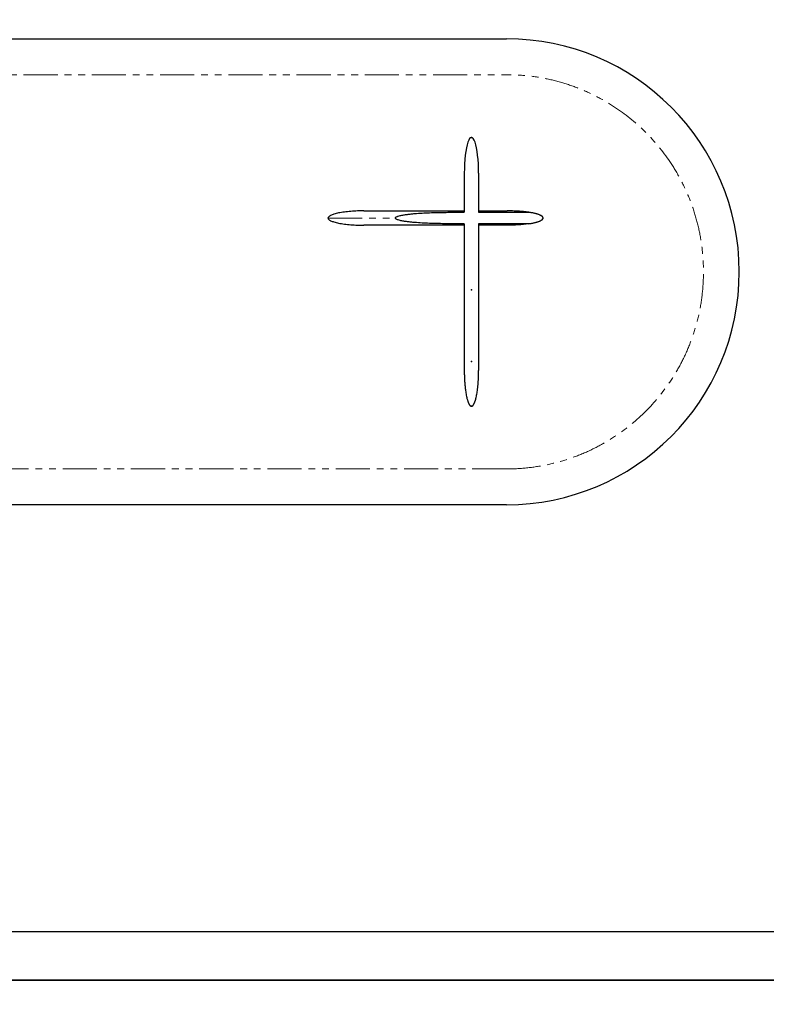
# Model space of a CAD drawing. Header units: millimetres. Extents: x -2064 to 15610, y -1415 to 32635.
# Tile 27 of 61: x 1633 to 3716, y 20342 to 23089. Entities that reach past the tile are written whole.
import ezdxf

# ---------------------------------------------------------------- set-up
doc = ezdxf.new("R2010")
doc.units = ezdxf.units.MM
doc.header["$LTSCALE"] = 15
doc.header["$PDSIZE"] = -1
for name, pattern in [('SLD-Center', [19.05, 15.24, -1.27, 1.27, -1.27]), ('SLD-Phantom', [12.7, 6.35, -1.27, 1.27, -1.27, 1.27, -1.27]), ('SLD-Solid', [0])]:
    doc.linetypes.add(name, pattern=pattern)
doc.layers.get('Defpoints').update_dxf_attribs({"color": 124})

# ---------------------------------------------------------------- blocks, each defined once
blk = doc.blocks.new('A$Cb6e91bf2')
at = {"color": 8, "linetype": 'SLD-Solid', "lineweight": 25}
for p, q in [((380, 650), (380, 541)), ((420, 650), (420, 541)), ((350, 545), (380, 545)), ((350, 541), (380, 541)), ((420, 545), (500, 545)), ((420, 541), (560, 541)), ((380, 509), (350, 509)), ((380, 505), (350, 505)), ((380, 509), (380, 100)), ((560, 509), (420, 509)), ((420, 509), (420, 100)), ((500, 505), (420, 505))]:
    blk.add_line(p, q, dxfattribs=at)
for centre, major_axis, start_param, end_param in [((400, 650), (0, -100), 1.570796, 4.712389), ((500, 525), (100, 0), 5.35589, 7.210481)]:
    blk.add_ellipse(centre, major_axis=major_axis, ratio=0.2, start_param=start_param, end_param=end_param, dxfattribs=at)
at = {"color": 8, "linetype": 'SLD-Center'}
blk.add_ellipse((500, 525), major_axis=(100, 0), ratio=0.2, start_param=5.35589, end_param=7.210481, dxfattribs=at)
at = {"color": 8, "linetype": 'SLD-Solid', "lineweight": 25}
for points, knots in [([(100, 545), (94.1, 545), (88, 544.9), (75.6, 544.4), (69.3, 544.1), (57, 543.1), (51, 542.5), (39.6, 541), (34.2, 540.1), (26.8, 538.7), (24.5, 538.1), (20.2, 537.1), (18.2, 536.5), (14.4, 535.4), (12.7, 534.8), (9.6, 533.6), (8.2, 533), (5.8, 531.7), (4.8, 531.1), (3, 529.9), (2.2, 529.3), (0.5, 527.4), (0, 526.2), (0, 525)], [0, 0, 0, 0, 0.125, 0.125, 0.25, 0.25, 0.375, 0.375, 0.5, 0.5, 0.5625, 0.5625, 0.625, 0.625, 0.6875, 0.6875, 0.75, 0.75, 0.8125, 0.8125, 0.875, 0.875, 1, 1, 1, 1]), ([(0, 525), (0, 523.8), (0.5, 522.6), (2.2, 520.7), (3, 520.1), (4.8, 518.9), (5.8, 518.3), (8.2, 517), (9.6, 516.4), (12.7, 515.2), (14.4, 514.6), (18.2, 513.5), (20.2, 512.9), (24.5, 511.9), (26.8, 511.3), (34.2, 509.9), (39.6, 509), (51, 507.5), (57, 506.9), (69.3, 505.9), (75.6, 505.6), (88, 505.1), (94.1, 505), (100, 505)], [0, 0, 0, 0, 0.125, 0.125, 0.1875, 0.1875, 0.25, 0.25, 0.3125, 0.3125, 0.375, 0.375, 0.4375, 0.4375, 0.5, 0.5, 0.625, 0.625, 0.75, 0.75, 0.875, 0.875, 1, 1, 1, 1]), ([(100, 545), (100, 545), (100, 545), (100, 545), (100, 545), (100.1, 545), (100.1, 545), (100.2, 545), (100.2, 545), (100.3, 545), (100.4, 545), (100.5, 545), (100.6, 545), (100.7, 545), (100.8, 545), (101, 545), (101.1, 545), (101.3, 545), (101.4, 545), (101.6, 545), (101.8, 545), (102, 545), (102.2, 545), (102.4, 545), (102.7, 545), (102.9, 545), (103.1, 545), (103.4, 545), (103.7, 545), (103.9, 545), (104.2, 545), (104.5, 545), (105.5, 545), (107.4, 545), (110.7, 545), (114.5, 545), (118.9, 545), (123.9, 545), (129.4, 545), (135.5, 545), (144.2, 545), (156.4, 545), (172.9, 545), (191.1, 545), (207.6, 545), (221.5, 545), (232.1, 545), (243.1, 545), (254.3, 545), (265.7, 545), (277.4, 545), (289.2, 545), (298.2, 545), (304.3, 545), (307.3, 545), (310.3, 545), (313.4, 545), (316.4, 545), (319.4, 545), (322.5, 545), (325.5, 545), (328.6, 545), (331.6, 545), (334.7, 545), (337.7, 545), (340.8, 545), (343.9, 545), (346.9, 545), (349, 545), (350, 545)], [0, 0, 0, 0, 0.004033, 0.008064, 0.012093, 0.016122, 0.020149, 0.024176, 0.028201, 0.032227, 0.036251, 0.040276, 0.0443, 0.048325, 0.05235, 0.056375, 0.060401, 0.064427, 0.068455, 0.072483, 0.076513, 0.080544, 0.084577, 0.088611, 0.092647, 0.096686, 0.100726, 0.104769, 0.108814, 0.112863, 0.116913, 0.120967, 0.125024, 0.156384, 0.18762, 0.218809, 0.250025, 0.281238, 0.312426, 0.343666, 0.375032, 0.437614, 0.5, 0.562383, 0.624969, 0.656332, 0.68757, 0.71876, 0.749975, 0.781189, 0.812377, 0.843614, 0.874976, 0.882833, 0.890679, 0.898515, 0.906342, 0.914161, 0.921974, 0.929781, 0.937584, 0.945385, 0.953183, 0.96098, 0.968778, 0.976578, 0.984381, 0.992188, 1, 1, 1, 1]), ([(187.5, 525), (187.5, 525.2), (187.6, 525.4), (187.7, 525.9), (187.8, 526), (188.1, 526.4), (188.2, 526.6), (188.5, 526.9), (188.7, 527), (189.2, 527.5), (189.5, 527.7), (190.3, 528.2), (190.7, 528.4), (191.8, 529), (192.6, 529.3), (194.2, 529.9), (195, 530.2), (197.5, 531), (199.2, 531.4), (202.5, 532.2), (204.2, 532.6), (209.3, 533.6), (212.7, 534.1), (219.5, 535.1), (222.9, 535.5), (229.8, 536.3), (233.2, 536.7), (240, 537.3), (243.5, 537.6), (253.8, 538.3), (260.6, 538.8), (274.3, 539.5), (281.2, 539.8), (295, 540.2), (301.8, 540.4), (322.5, 540.9), (336.2, 541), (350, 541)], [0, 0, 0, 0, 0.003906, 0.003906, 0.007813, 0.007813, 0.011719, 0.011719, 0.015625, 0.015625, 0.023438, 0.023438, 0.03125, 0.03125, 0.046875, 0.046875, 0.0625, 0.0625, 0.09375, 0.09375, 0.125, 0.125, 0.1875, 0.1875, 0.25, 0.25, 0.3125, 0.3125, 0.375, 0.375, 0.5, 0.5, 0.625, 0.625, 0.75, 0.75, 1, 1, 1, 1]), ([(350, 509), (336.2, 509), (322.5, 509.1), (301.8, 509.6), (294.9, 509.8), (281.2, 510.2), (274.3, 510.5), (260.6, 511.2), (253.7, 511.7), (243.4, 512.4), (240, 512.7), (233.1, 513.3), (229.7, 513.7), (222.8, 514.5), (219.4, 514.9), (212.6, 515.9), (209.2, 516.4), (204.1, 517.4), (202.4, 517.8), (199.1, 518.6), (197.4, 519.1), (195, 519.8), (194.2, 520.1), (192.5, 520.7), (191.8, 521.1), (190.6, 521.6), (190.2, 521.9), (189.5, 522.3), (189.1, 522.6), (188.5, 523.1), (188.2, 523.4), (187.8, 524), (187.7, 524.2), (187.6, 524.6), (187.5, 524.8), (187.5, 525)], [0, 0, 0, 0, 0.25, 0.25, 0.375, 0.375, 0.5, 0.5, 0.625, 0.625, 0.6875, 0.6875, 0.75, 0.75, 0.8125, 0.8125, 0.875, 0.875, 0.90625, 0.90625, 0.9375, 0.9375, 0.953125, 0.953125, 0.96875, 0.96875, 0.976562, 0.976562, 0.984375, 0.984375, 0.992188, 0.992188, 0.996094, 0.996094, 1, 1, 1, 1]), ([(560, 541), (555, 541.7), (550, 542.4), (540, 543.4), (535, 543.8), (525, 544.4), (520, 544.6), (512.5, 544.8), (510, 544.9), (506.3, 545), (505, 545), (503.1, 545), (502.2, 545), (501.3, 545), (500.6, 545), (500.3, 545), (500, 545)], [0, 0, 0, 0, 0.25, 0.25, 0.5, 0.5, 0.75, 0.75, 0.875, 0.875, 0.9375, 0.9375, 0.96875, 0.984375, 0.984375, 1, 1, 1, 1]), ([(350, 505), (349.5, 505), (348.4, 505), (346.8, 505), (345.3, 505), (343.7, 505), (342.1, 505), (340.5, 505), (338.9, 505), (337.4, 505), (335.8, 505), (334.2, 505), (332.6, 505), (331, 505), (329.5, 505), (327.9, 505), (326.3, 505), (324.7, 505), (323.2, 505), (321.6, 505), (320, 505), (318.5, 505), (316.9, 505), (315.3, 505), (313.8, 505), (312.2, 505), (310.6, 505), (309.1, 505), (307.5, 505), (305.9, 505), (304.4, 505), (302.8, 505), (297.7, 505), (289.2, 505), (277.4, 505), (265.7, 505), (254.3, 505), (243.1, 505), (232.1, 505), (221.5, 505), (207.6, 505), (191.1, 505), (172.9, 505), (156.4, 505), (144.2, 505), (135.5, 505), (129.4, 505), (123.9, 505), (118.9, 505), (114.5, 505), (110.7, 505), (107.4, 505), (105.4, 505), (104.2, 505), (103.7, 505), (103.2, 505), (102.7, 505), (102.3, 505), (101.9, 505), (101.5, 505), (101.2, 505), (100.9, 505), (100.7, 505), (100.5, 505), (100.3, 505), (100.2, 505), (100.1, 505), (100, 505), (100, 505), (100, 505)], [0, 0, 0, 0, 0.004033, 0.008064, 0.012093, 0.016122, 0.020149, 0.024176, 0.028201, 0.032227, 0.036251, 0.040276, 0.0443, 0.048325, 0.05235, 0.056375, 0.060401, 0.064427, 0.068455, 0.072483, 0.076513, 0.080544, 0.084577, 0.088611, 0.092647, 0.096686, 0.100726, 0.104769, 0.108814, 0.112863, 0.116913, 0.120967, 0.125024, 0.156384, 0.18762, 0.218809, 0.250025, 0.281238, 0.312426, 0.343666, 0.375032, 0.437614, 0.5, 0.562383, 0.624969, 0.656332, 0.68757, 0.71876, 0.749975, 0.781189, 0.812377, 0.843614, 0.874976, 0.882833, 0.890679, 0.898515, 0.906342, 0.914161, 0.921974, 0.929781, 0.937584, 0.945385, 0.953183, 0.96098, 0.968778, 0.976578, 0.984381, 0.992188, 1, 1, 1, 1]), ([(560, 509), (555, 508.3), (550, 507.6), (540, 506.6), (535, 506.2), (525, 505.6), (520, 505.4), (512.5, 505.2), (510, 505.1), (506.3, 505), (505, 505), (503.1, 505), (502.2, 505), (501.3, 505), (500.6, 505), (500.3, 505), (500, 505)], [0, 0, 0, 0, 0.25, 0.25, 0.5, 0.5, 0.75, 0.75, 0.875, 0.875, 0.9375, 0.9375, 0.96875, 0.984375, 0.984375, 1, 1, 1, 1]), ([(380, 100), (380, 99.2), (380, 97.7), (380, 95.3), (380, 93), (380.1, 90.7), (380.1, 88.4), (380.2, 86.1), (380.3, 83.9), (380.3, 81.6), (380.4, 79.4), (380.5, 77.2), (380.6, 75), (380.7, 72.8), (380.9, 70.6), (381, 68.4), (381.2, 66.3), (381.3, 64.2), (381.5, 62), (381.7, 59.9), (381.9, 57.8), (382.1, 55.8), (382.3, 53.7), (382.5, 51.7), (382.7, 49.6), (383.2, 45.9), (383.9, 40.6), (385, 33.8), (386.2, 27.6), (387.3, 22.5), (388.5, 18.3), (389.4, 15), (390.5, 12), (391.3, 9.9), (391.9, 8.5), (392.3, 7.7), (392.7, 6.9), (393, 6.2), (393.4, 5.6), (393.8, 4.9), (394.2, 4.3), (394.5, 3.8), (394.9, 3.2), (395.3, 2.8), (395.7, 2.3), (396.1, 1.9), (396.4, 1.6), (396.8, 1.2), (397.2, 0.9), (397.6, 0.7), (398, 0.5), (398.4, 0.3), (398.8, 0.2), (399.2, 0.1), (399.6, 0), (399.9, 0), (400, 0)], [0, 0, 0, 0, 0.022368, 0.044598, 0.066691, 0.088646, 0.110465, 0.132147, 0.153694, 0.175105, 0.196381, 0.217524, 0.238532, 0.259407, 0.28015, 0.30076, 0.321239, 0.341586, 0.361803, 0.381891, 0.401848, 0.421678, 0.441379, 0.460952, 0.480399, 0.49972, 0.568982, 0.633687, 0.693888, 0.749647, 0.784872, 0.81743, 0.847364, 0.874729, 0.883314, 0.891573, 0.89951, 0.907128, 0.914432, 0.921428, 0.928119, 0.934514, 0.940619, 0.946444, 0.951997, 0.95729, 0.962337, 0.967153, 0.971755, 0.976163, 0.980399, 0.98449, 0.988464, 0.992351, 0.996185, 1, 1, 1, 1]), ([(400, 0), (400.1, 0), (400.2, 0), (400.4, 0), (400.6, 0), (400.8, 0.1), (401, 0.1), (401.2, 0.2), (401.3, 0.2), (401.5, 0.3), (401.7, 0.4), (401.9, 0.4), (402.1, 0.5), (402.3, 0.6), (402.5, 0.8), (402.7, 0.9), (402.9, 1), (403, 1.1), (403.2, 1.3), (403.4, 1.4), (403.6, 1.6), (403.8, 1.8), (404, 2), (404.2, 2.1), (404.3, 2.3), (404.5, 2.6), (404.7, 2.8), (404.9, 3), (405.1, 3.2), (405.3, 3.5), (405.4, 3.7), (405.6, 4), (405.8, 4.3), (406, 4.5), (406.2, 4.8), (406.3, 5.1), (406.5, 5.4), (406.7, 5.8), (406.9, 6.1), (407.1, 6.4), (407.2, 6.8), (407.4, 7.1), (407.6, 7.5), (407.8, 7.8), (407.9, 8.2), (408.1, 8.6), (408.3, 9), (408.7, 10), (409.4, 11.6), (410.2, 13.9), (411, 16.4), (411.8, 19.1), (412.7, 22.8), (413.9, 27.8), (415.1, 33.9), (416.1, 40.6), (416.9, 46.6), (417.5, 51.7), (418, 55.8), (418.3, 60), (418.7, 64.2), (419, 68.5), (419.3, 72.8), (419.5, 77.2), (419.7, 81.6), (419.8, 86.2), (419.9, 90.7), (420, 95.3), (420, 98.4), (420, 100)], [0, 0, 0, 0, 0.001836, 0.003672, 0.005512, 0.00736, 0.00922, 0.011096, 0.01299, 0.014907, 0.01685, 0.018823, 0.020828, 0.022869, 0.024948, 0.027068, 0.029232, 0.031441, 0.033699, 0.036007, 0.038367, 0.040782, 0.043252, 0.04578, 0.048366, 0.051013, 0.053721, 0.056492, 0.059327, 0.062227, 0.065194, 0.068226, 0.071327, 0.074497, 0.077735, 0.081044, 0.084423, 0.087874, 0.091397, 0.094992, 0.09866, 0.102402, 0.106218, 0.110108, 0.114072, 0.118112, 0.122228, 0.126419, 0.148165, 0.171547, 0.196596, 0.223335, 0.251784, 0.307372, 0.367357, 0.431803, 0.50076, 0.539494, 0.578734, 0.618485, 0.658752, 0.69954, 0.740854, 0.782697, 0.825074, 0.867989, 0.911446, 0.955448, 1, 1, 1, 1])]:
    blk.add_open_spline(points, degree=3, knots=knots, dxfattribs=at)
at = {"color": 8, "linetype": 'SLD-Phantom', "lineweight": 18}
for points, knots in [([(0, 525), (0, 525), (4.4, 525), (17.1, 525), (22.4, 525), (35, 525), (49.6, 525), (67.9, 525), (87.8, 525), (98.7, 525), (133.3, 525), (159.4, 525), (187.5, 525)], [0, 0, 0, 0, 0.25, 0.25, 0.375, 0.375, 0.5, 0.625, 0.625, 0.75, 0.75, 1, 1, 1, 1]), ([(350, 545), (350, 545), (350, 544.9), (350, 544.6), (350, 544.4), (350, 543.7), (350, 543.3), (350, 542.3), (350, 541.7), (350, 541)], [0, 0, 0, 0, 0.25, 0.25, 0.5, 0.5, 0.75, 0.75, 1, 1, 1, 1]), ([(350, 509), (350, 508.3), (350, 507.7), (350, 506.7), (350, 506.3), (350, 505.6), (350, 505.4), (350, 505.1), (350, 505), (350, 505)], [0, 0, 0, 0, 0.25, 0.25, 0.5, 0.5, 0.75, 0.75, 1, 1, 1, 1])]:
    blk.add_open_spline(points, degree=3, knots=knots, dxfattribs=at)
at = {"color": 8, "linetype": 'SLD-Solid'}
for p in [(400, 750), (400, 325), (400, 125), (400, 0)]:
    blk.add_point(p, dxfattribs=at)
at = {"color": 8, "linetype": 'Continuous', "lineweight": 0}
for p in [(400, 750), (0, 525), (600, 525), (400, 0)]:
    blk.add_point(p, dxfattribs=at)

msp = doc.modelspace()

# ---------------------------------------------------------------- linework, layer by layer
msp.add_lwpolyline([(-565.841, 25546.967), (6638.4, 25546.967), (6638.4, 20544.089), (-565.841, 20544.089)], close=True)
for points in [[(690.898, 23035.952), (2990.898, 23035.952)], [(2990.898, 21735.952), (690.898, 21735.952)]]:
    msp.add_lwpolyline(points)
at = {"color": 8, "linetype": 'SLD-Phantom', "lineweight": 18}
for points in [[(690.898, 22935.952), (2990.898, 22935.952)], [(2990.898, 21835.952), (690.898, 21835.952)]]:
    msp.add_lwpolyline(points, dxfattribs=at)
msp.add_arc((2990.898, 22385.952), 650, 270, 90)
msp.add_arc((2990.898, 22385.952), 550, 270, 90, dxfattribs=at)
at = {"layer": 'Defpoints'}
for points in [[(-700.405, 25681.531), (6772.964, 25681.531), (6772.964, 20409.525), (-700.405, 20409.525)], [(-700.405, 20409.525), (6772.964, 20409.525), (6772.964, 15137.519), (-700.405, 15137.519)]]:
    msp.add_lwpolyline(points, close=True, dxfattribs=at)

# ---------------------------------------------------------------- block references
msp.add_blockref('A$Cb6e91bf2', (2493.398, 22010.952))

doc.saveas('drawing.dxf')
